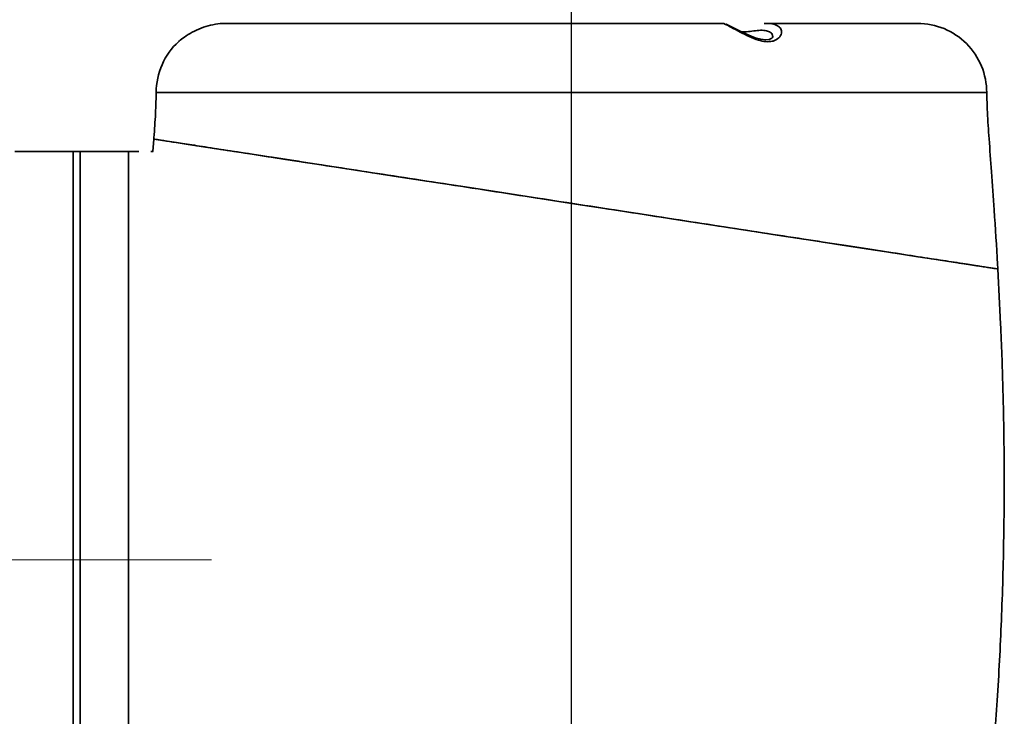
# Model space of a CAD drawing. Header units: millimetres. Extents: x 117 to 173, y 55 to 184.
# Tile 9 of 12: x 157 to 171, y 76 to 86. Entities that reach past the tile are written whole.
import ezdxf

# ---------------------------------------------------------------- set-up
doc = ezdxf.new("R2010")
doc.units = ezdxf.units.MM
doc.linetypes.add('CENTERX2', pattern=[20.32, 12.7, -2.54, 2.54, -2.54])
doc.layers.add('SLD-0', color=179, linetype='Continuous')
doc.layers.add('标注层', color=7, linetype='Continuous')
doc.styles.add('SLDTEXTSTYLE1', font='GOTHIC.TTF', dxfattribs={"width": 0.79431})
doc.styles.add('SLDTEXTSTYLE2', font='GOTHIC.TTF', dxfattribs={"width": 0.913})
doc.dimstyles.new('SLDDIMSTYLE1', dxfattribs={"dimtxt": 2.5, "dimasz": 3.5, "dimexe": 0, "dimexo": 0.0625, "dimgap": 0.625, "dimtad": 2, "dimlfac": 10, "dimrnd": 1e-09, "dimzin": 12, "dimdsep": 46, "dimtxsty": 'SLDTEXTSTYLE1', "dimsah": 1, "dimcen": 0.09, "dimadec": 0, "dimazin": 3, "dimtfac": 1, "dimtmove": 0, "dimatfit": 0, "dimfxl": 0, "dimfrac": 2, "dimtolj": 1, "dimtzin": 12, "dimarcsym": 0})
doc.dimstyles.new('SLDDIMSTYLE2', dxfattribs={"dimtxt": 2.5, "dimasz": 3.5, "dimexe": 0, "dimexo": 0.0625, "dimgap": 0.625, "dimtad": 2, "dimdec": 1, "dimlfac": 10, "dimrnd": 1e-09, "dimdsep": 46, "dimtxsty": 'SLDTEXTSTYLE1', "dimsah": 1, "dimcen": 0.09, "dimadec": 0, "dimazin": 2, "dimtfac": 1, "dimtmove": 0, "dimatfit": 0, "dimfxl": 0, "dimfrac": 2, "dimtolj": 1, "dimtzin": 12, "dimarcsym": 0})

# ---------------------------------------------------------------- blocks, each defined once
blk = doc.blocks.new('_D_1')
at = {"layer": '标注层'}
for p, q in [((150.195, 83.07), (150.195, 55.084)), ((164.61, 68.055), (164.61, 55.084)), ((150.195, 57.084), (145.387, 57.084)), ((164.61, 57.084), (150.195, 57.084)), ((164.61, 57.084), (169.417, 57.084))]:
    blk.add_line(p, q, dxfattribs=at)
for points in [[(150.195, 57.084), (147.695, 57.469), (147.695, 56.7)], [(164.61, 57.084), (167.11, 56.7), (167.11, 57.469)]]:
    blk.add_solid(points, dxfattribs=at)
at = {"layer": '标注层', "insert": (152.991, 60.278), "char_height": 2.5, "attachment_point": 1, "style": 'SLDTEXTSTYLE2'}
blk.add_mtext('144.15', dxfattribs=at)
blk = doc.blocks.new('_D_3')
at = {"layer": '标注层'}
for p, q in [((164.56, 122.623), (164.56, 91.069)), ((164.61, 72.755), (164.61, 95.069)), ((164.56, 93.069), (159.752, 93.069)), ((164.56, 93.069), (164.61, 93.069)), ((164.61, 93.069), (170.076, 93.069))]:
    blk.add_line(p, q, dxfattribs=at)
for points in [[(164.56, 93.069), (162.06, 93.454), (162.06, 92.685)], [(164.61, 93.069), (167.11, 92.685), (167.11, 93.454)]]:
    blk.add_solid(points, dxfattribs=at)
at = {"layer": '标注层', "insert": (166.066, 96.263), "char_height": 2.5, "attachment_point": 1, "style": 'SLDTEXTSTYLE2'}
blk.add_mtext('0.5', dxfattribs=at)
blk = doc.blocks.new('_D_4')
at = {"layer": '标注层'}
for p, q in [((129.981, 78.07), (129.981, 82.878)), ((154.565, 78.07), (127.981, 78.07)), ((129.981, 66.055), (129.981, 78.07)), ((156.71, 66.055), (127.981, 66.055)), ((129.981, 66.055), (129.981, 61.247))]:
    blk.add_line(p, q, dxfattribs=at)
for points in [[(129.981, 78.07), (130.366, 80.57), (129.596, 80.57)], [(129.981, 66.055), (129.596, 63.555), (130.366, 63.555)]]:
    blk.add_solid(points, dxfattribs=at)
at = {"layer": '标注层', "insert": (126.788, 67.651), "char_height": 2.5, "attachment_point": 1, "rotation": 90, "style": 'SLDTEXTSTYLE2'}
blk.add_mtext('120.15', dxfattribs=at)

msp = doc.modelspace()

# ---------------------------------------------------------------- linework, layer by layer
at = {"layer": 'SLD-0', "color": 179, "linetype": 'Continuous', "lineweight": 35}
for p, q in [((159.6088, 85.818), (159.6319, 85.819)), ((166.8114, 85.82), (159.6213, 85.82)), ((166.803, 85.8189), (166.8043, 85.8183)), ((166.8652, 85.7997), (166.8641, 85.8002)), ((166.9124, 85.7767), (166.8652, 85.7997)), ((169.6098, 85.82), (167.3992, 85.82)), ((166.9814, 85.7417), (166.9124, 85.7767)), ((167.0762, 85.6939), (166.9814, 85.7417)), ((167.1743, 85.6478), (167.0762, 85.6939)), ((167.2647, 85.612), (167.1743, 85.6478)), ((167.345, 85.5895), (167.2647, 85.612)), ((167.4168, 85.5818), (167.345, 85.5895)), ((167.4677, 85.5883), (167.4168, 85.5818)), ((167.503, 85.6042), (167.4677, 85.5883)), ((167.5198, 85.6211), (167.503, 85.6042)), ((167.5199, 85.619), (167.5198, 85.6211)), ((158.5752, 84.1481), (158.5624, 83.9671)), ((158.5795, 84.1478), (158.5866, 84.1467)), ((158.5866, 84.1467), (158.6398, 84.1385)), ((158.6398, 84.1385), (158.7362, 84.1236)), ((158.7362, 84.1236), (158.8704, 84.103)), ((158.8704, 84.103), (159.0435, 84.0764)), ((157.4098, 83.97), (156.5648, 83.97)), ((157.5098, 83.97), (157.4098, 83.97)), ((157.4098, 83.97), (157.4098, 72.17)), ((157.4098, 83.97), (157.4098, 73.8981)), ((158.2098, 83.97), (157.5098, 83.97)), ((157.5098, 78.07), (157.5098, 83.97)), ((157.5098, 83.97), (157.5098, 73.8981)), ((158.2098, 83.97), (158.2098, 72.17)), ((158.2098, 83.9674), (158.2098, 72.17)), ((158.2098, 83.9674), (158.3598, 83.9674)), ((158.5656, 83.97), (158.5325, 83.97)), ((159.0435, 84.0764), (159.2611, 84.0429)), ((159.2611, 84.0429), (159.5169, 84.0035)), ((159.5169, 84.0035), (159.8021, 83.9597)), ((159.8021, 83.9597), (160.1199, 83.9108)), ((160.1199, 83.9108), (160.4785, 83.8556)), ((160.4785, 83.8556), (160.8666, 83.7959)), ((160.8666, 83.7959), (161.2741, 83.7332)), ((161.2741, 83.7332), (161.7044, 83.667)), ((161.7044, 83.667), (162.1678, 83.5957)), ((162.1678, 83.5957), (162.649, 83.5217)), ((162.649, 83.5217), (163.1359, 83.4468)), ((163.1359, 83.4468), (163.6332, 83.3703)), ((163.6332, 83.3703), (164.1522, 83.2904)), ((164.1522, 83.2904), (164.6749, 83.21)), ((164.6749, 83.21), (165.1863, 83.1313)), ((165.1863, 83.1313), (165.6942, 83.0532)), ((165.6942, 83.0532), (166.2095, 82.9739)), ((166.2095, 82.9739), (166.7135, 82.8964)), ((166.7135, 82.8964), (167.1888, 82.8232)), ((167.1888, 82.8232), (167.6466, 82.7528)), ((167.6466, 82.7528), (168.0963, 82.6836)), ((168.0963, 82.6836), (168.5206, 82.6183)), ((168.5206, 82.6183), (168.9029, 82.5595)), ((168.9029, 82.5595), (169.2558, 82.5052)), ((169.2558, 82.5052), (169.5858, 82.4545)), ((169.5858, 82.4545), (169.8795, 82.4093)), ((169.8795, 82.4093), (170.1252, 82.3715)), ((170.1252, 82.3715), (170.3334, 82.3395)), ((170.3334, 82.3395), (170.5068, 82.3128)), ((170.5068, 82.3128), (170.6374, 82.2927)), ((170.6374, 82.2927), (170.7369, 82.2774)), ((170.7369, 82.2774), (170.7707, 82.2722)), ((157.5098, 72.17), (157.5098, 78.07))]:
    msp.add_line(p, q, dxfattribs=at)
at = {"layer": 'SLD-0', "color": 8, "linetype": 'Continuous', "lineweight": 35}
msp.add_line((170.6098, 84.82), (158.6098, 84.82), dxfattribs=at)
at = {"layer": 'SLD-0', "color": 179, "linetype": 'Continuous', "lineweight": 35}
for centre, start, end in [((169.6098, 84.82), 359.99997, 90), ((159.6098, 84.82), 132.42976, 180.00003)]:
    msp.add_arc(centre, 1, start, end, dxfattribs=at)
for points, knots in [([(159.6316, 85.8178), (159.6111, 85.8185), (159.5501, 85.8206), (159.4296, 85.8037), (159.2893, 85.7654), (159.1551, 85.7082), (159.0354, 85.6371), (158.9605, 85.5798), (158.9296, 85.5533), (158.9343, 85.5572), (158.9352, 85.5581)], [0, 0, 0, 0, 0.0740701, 0.2213154, 0.3643117, 0.514547, 0.6803493, 0.8548714, 0.9696877, 1, 1, 1, 1]), ([(166.8641, 85.8002), (166.8578, 85.8031), (166.8477, 85.8078), (166.8463, 85.8085), (166.8457, 85.8087)], [0, 0, 0, 0, 0.6222361, 1, 1, 1, 1]), ([(158.6098, 84.82), (158.6076, 84.7346), (158.6024, 84.5331), (158.5867, 84.3093), (158.5769, 84.1708), (158.5753, 84.1482)], [0, 0, 0, 0, 0.38099746, 0.89874964, 1, 1, 1, 1]), ([(170.7703, 82.2722), (170.7692, 82.2939), (170.7548, 82.5784), (170.7227, 83.0464), (170.6799, 83.6514), (170.646, 84.1226), (170.6185, 84.5036), (170.6123, 84.7263), (170.6098, 84.82)], [0, 0, 0, 0, 0.0255338, 0.3347732, 0.5511819, 0.7382012, 0.8898967, 1, 1, 1, 1]), ([(170.7707, 82.2722), (170.7633, 82.2733), (170.7483, 82.2756), (170.631, 82.2937), (170.4465, 82.3221), (170.1876, 82.3619), (169.8622, 82.4119), (169.4731, 82.4718), (169.0229, 82.5411), (168.5191, 82.6186), (167.967, 82.7035), (167.3714, 82.7951), (166.7411, 82.8921), (166.0834, 82.9933), (165.4056, 83.0976), (164.7167, 83.2036), (164.0259, 83.3098), (163.3422, 83.415), (162.6741, 83.5178), (162.0313, 83.6167), (161.4231, 83.7103), (160.8562, 83.7975), (160.3388, 83.8771), (159.8793, 83.9478), (159.4813, 84.009), (159.1501, 84.06), (158.8914, 84.0998), (158.7075, 84.1281), (158.5943, 84.1455), (158.5834, 84.1472), (158.5781, 84.148)], [0, 0, 0, 0, 0.0352049, 0.0705222, 0.1057276, 0.1409403, 0.1762645, 0.2114787, 0.2469121, 0.282457, 0.3178922, 0.3536852, 0.3895907, 0.4253851, 0.4615288, 0.4977867, 0.5339307, 0.5702668, 0.6067187, 0.6430539, 0.6793347, 0.7157322, 0.7520111, 0.7880029, 0.8241111, 0.8601009, 0.895688, 0.9313902, 0.9669761, 1, 1, 1, 1]), ([(170.5098, 72.17), (170.5165, 72.4502), (170.5307, 73.0395), (170.6057, 73.9642), (170.6875, 74.973), (170.7663, 76.0603), (170.8268, 77.2131), (170.861, 78.411), (170.8649, 79.5346), (170.846, 80.5588), (170.8153, 81.4392), (170.7846, 82.0071), (170.7703, 82.2722)], [0, 0, 0, 0, 0.0831075, 0.1747913, 0.2750961, 0.3833168, 0.4981005, 0.6174564, 0.7387291, 0.831331, 0.9212671, 1, 1, 1, 1])]:
    msp.add_open_spline(points, degree=3, knots=knots, dxfattribs=at)
at = {"layer": 'SLD-0', "color": 8, "linetype": 'Continuous', "lineweight": 35}
for points, knots in [([(167.3939, 85.8179), (167.4227, 85.8183), (167.4935, 85.8193), (167.5742, 85.798), (167.6332, 85.7561), (167.6534, 85.6956), (167.63, 85.6284), (167.5729, 85.5811), (167.5011, 85.5567), (167.4186, 85.5519), (167.3007, 85.5776), (167.1724, 85.6303), (167.0371, 85.6995), (166.914, 85.7661), (166.8321, 85.808), (166.7968, 85.8215), (166.8022, 85.8193), (166.803, 85.8189)], [0, 0, 0, 0, 0.0504802, 0.1239978, 0.1962567, 0.2732307, 0.3582237, 0.4309713, 0.4643356, 0.5211947, 0.5783719, 0.6526619, 0.7300966, 0.8218757, 0.9100484, 0.9861619, 1, 1, 1, 1]), ([(167.5182, 85.6148), (167.5171, 85.6309), (167.5147, 85.6633), (167.4765, 85.7002), (167.4111, 85.7206), (167.3203, 85.7206), (167.2185, 85.7086), (167.1306, 85.6969), (167.0858, 85.6968), (167.0706, 85.6968)], [0, 0, 0, 0, 0.1480743, 0.299186, 0.4494715, 0.607522, 0.76613, 0.9203195, 1, 1, 1, 1])]:
    msp.add_open_spline(points, degree=3, knots=knots, dxfattribs=at)
at = {"layer": '标注层', "linetype": 'CENTERX2', "lineweight": 18}
msp.add_line((159.4098, 78.07), (154.5648, 78.07), dxfattribs=at)

# ---------------------------------------------------------------- dimensions: what is measured, and where the dimension line sits
at = {"layer": '标注层'}
for base, p1, p2, dimstyle, picture, middle in [((164.6098, 93.0693), (164.5598, 122.6234), (164.6098, 72.755), 'SLDDIMSTYLE2', '_D_3', (168.0709, 93.0693)), ((150.1948, 57.0845), (164.6098, 68.055), (150.1948, 83.07), 'SLDDIMSTYLE1', '_D_1', (157.4023, 57.0845))]:
    dim = msp.add_linear_dim(base=base, p1=p1, p2=p2, dimstyle=dimstyle, dxfattribs=at)
    dim.commit()
    dim.dimension.update_dxf_attribs({"geometry": picture, "text_midpoint": middle, "dimtype": 160})
dim = msp.add_linear_dim(base=(129.9811, 78.07), p1=(156.7098, 66.055), p2=(154.5648, 78.07), angle=90, dimstyle='SLDDIMSTYLE1', dxfattribs=at)
dim.commit()
dim.dimension.update_dxf_attribs({"geometry": '_D_4', "text_midpoint": (129.9811, 72.0625), "dimtype": 160})

doc.saveas('drawing.dxf')
